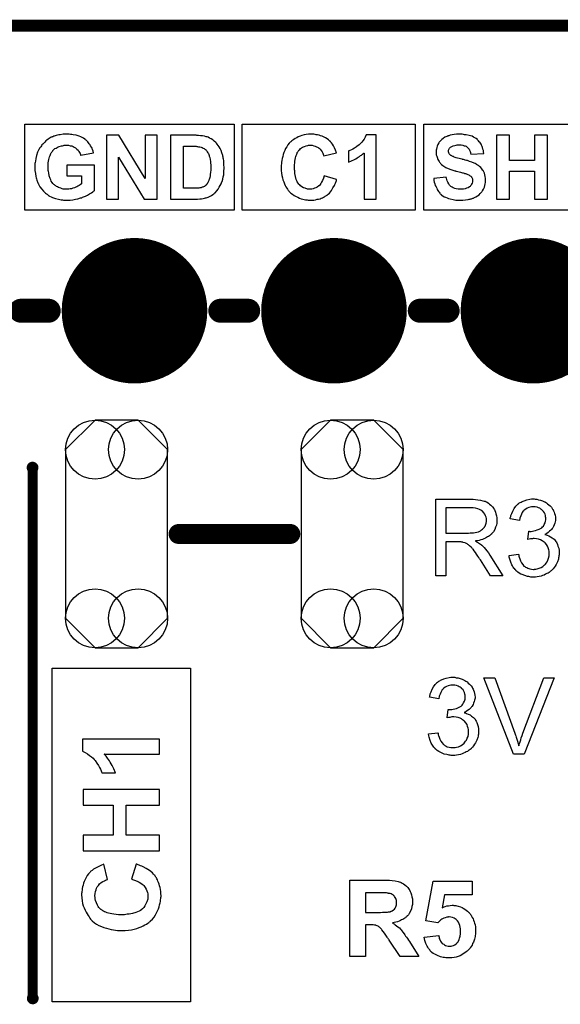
# Model space of a CAD drawing. Extents: x -0.07 to 0.95, y -0.15 to 2.1.
# Tile 29 of 30: x 0.44 to 0.71, y 1.61 to 2.1. Entities that reach past the tile are written whole.
import ezdxf

# ---------------------------------------------------------------- set-up
doc = ezdxf.new("R2010")
doc.units = 0
doc.layers.get('0').update_dxf_attribs({"linetype": 'CONTINUOUS'})
for name, color, linetype in [('gko', 6, 'CONTINUOUS'), ('gto', 2, 'CONTINUOUS'), ('gts', 1, 'CONTINUOUS')]:
    doc.layers.add(name, color=color, linetype=linetype)

# ---------------------------------------------------------------- blocks, each defined once
blk = doc.blocks.new('D40')
at = {"const_width": 0.006}
blk.add_lwpolyline([(-0.003, 0, 1), (0.003, 0, 1)], format="xyb", close=True, dxfattribs=at)
blk = doc.blocks.new('D41')
at = {"const_width": 0.005}
blk.add_lwpolyline([(-0.0025, 0, 1), (0.0025, 0, 1)], format="xyb", close=True, dxfattribs=at)
blk = doc.blocks.new('D123')
at = {"const_width": 0.00295}
blk.add_lwpolyline([(-0.001475, 0, 1), (0.001475, 0, 1)], format="xyb", close=True, dxfattribs=at)
blk = doc.blocks.new('D149')
blk.add_lwpolyline([(-0.0256, 0.0423), (-0.0256, -0.0423), (-0.0108, -0.0571), (0.0108, -0.0571), (0.0256, -0.0423), (0.0256, 0.0423), (0.0108, 0.0571), (-0.0108, 0.0571)], close=True)
for centre in [(-0.0108, 0.0423), (0.0108, 0.0423), (-0.0108, -0.0423), (0.0108, -0.0423)]:
    blk.add_circle(centre, 0.0148)
blk = doc.blocks.new('D83')
at = {"const_width": 0.0365}
blk.add_lwpolyline([(-0.01825, 0, 1), (0.01825, 0, 1)], format="xyb", close=True, dxfattribs=at)

msp = doc.modelspace()

# ---------------------------------------------------------------- linework, layer by layer
at = {"layer": 'gko', "color": 6, "const_width": 0.006}
msp.add_lwpolyline([(-0.05, 2.1), (0.95, 2.1)], dxfattribs=at)
at = {"layer": 'gto', "color": 2}
for points in [[(0.5439, 2.0074), (0.439, 2.0074), (0.439, 2.0506), (0.5439, 2.0506), (0.5439, 2.0074)], [(0.6347, 2.0074), (0.548, 2.0074), (0.548, 2.0506), (0.6347, 2.0506), (0.6347, 2.0074)], [(0.7489, 2.0074), (0.639, 2.0074), (0.639, 2.0506), (0.7489, 2.0506), (0.7489, 2.0074)], [(0.4604, 2.0456), (0.4598, 2.0456), (0.4582, 2.0455), (0.4567, 2.0453), (0.4561, 2.0452), (0.4554, 2.0451), (0.4548, 2.0449), (0.4543, 2.0448), (0.4538, 2.0446), (0.4534, 2.0445), (0.4531, 2.0443), (0.4527, 2.0442), (0.4525, 2.0441), (0.4523, 2.044), (0.4522, 2.044), (0.4522, 2.044), (0.4507, 2.0431), (0.4501, 2.0426), (0.4495, 2.0422), (0.449, 2.0416), (0.4485, 2.0411), (0.448, 2.0406), (0.4476, 2.0402), (0.4473, 2.0397), (0.447, 2.0393), (0.4467, 2.0389), (0.4464, 2.0386), (0.4463, 2.0383), (0.4462, 2.0381), (0.4461, 2.038), (0.4461, 2.0379), (0.4457, 2.0372), (0.4454, 2.0365), (0.4449, 2.0349), (0.4445, 2.0334), (0.4443, 2.0321), (0.4442, 2.0314), (0.4441, 2.0309), (0.444, 2.0304), (0.444, 2.0299), (0.444, 2.0296), (0.444, 2.0293), (0.444, 2.0291), (0.444, 2.0291), (0.4441, 2.0274), (0.4443, 2.0258), (0.4446, 2.0244), (0.4447, 2.0237), (0.4449, 2.0231), (0.4451, 2.0225), (0.4452, 2.022), (0.4454, 2.0216), (0.4456, 2.0212), (0.4457, 2.0209), (0.4458, 2.0207), (0.4458, 2.0206), (0.4458, 2.0205), (0.4466, 2.0191), (0.4475, 2.0179), (0.4484, 2.0169), (0.4494, 2.016), (0.4498, 2.0157), (0.4502, 2.0154), (0.4505, 2.0151), (0.4508, 2.0149), (0.4511, 2.0147), (0.4513, 2.0146), (0.4514, 2.0145), (0.4514, 2.0145), (0.4522, 2.0141), (0.4529, 2.0138), (0.4544, 2.0133), (0.4559, 2.0129), (0.4572, 2.0127), (0.4579, 2.0126), (0.4584, 2.0125), (0.4589, 2.0124), (0.4594, 2.0124), (0.4597, 2.0124), (0.4602, 2.0124), (0.4617, 2.0124), (0.4631, 2.0126), (0.4644, 2.0129), (0.4656, 2.0131), (0.4661, 2.0133), (0.4665, 2.0134), (0.467, 2.0136), (0.4673, 2.0136), (0.4676, 2.0137), (0.4678, 2.0138), (0.4679, 2.0139), (0.468, 2.0139), (0.4694, 2.0144), (0.4705, 2.015), (0.4715, 2.0156), (0.4724, 2.0161), (0.4731, 2.0166), (0.4733, 2.0168), (0.4735, 2.017), (0.4737, 2.0171), (0.4738, 2.0172), (0.4739, 2.0173), (0.4739, 2.0301), (0.46, 2.0301), (0.46, 2.0247), (0.4674, 2.0247), (0.4674, 2.0206), (0.4668, 2.0202), (0.4662, 2.0198), (0.4656, 2.0195), (0.4651, 2.0192), (0.4646, 2.019), (0.4642, 2.0188), (0.464, 2.0187), (0.4639, 2.0187), (0.4639, 2.0187), (0.4631, 2.0184), (0.4624, 2.0182), (0.4617, 2.0181), (0.4611, 2.018), (0.4605, 2.0179), (0.4602, 2.0179), (0.4598, 2.0179), (0.4591, 2.0179), (0.4583, 2.018), (0.4577, 2.0182), (0.457, 2.0184), (0.4559, 2.0188), (0.4554, 2.0191), (0.4549, 2.0193), (0.4545, 2.0196), (0.4542, 2.0198), (0.4539, 2.0201), (0.4536, 2.0203), (0.4534, 2.0205), (0.4533, 2.0206), (0.4532, 2.0207), (0.4531, 2.0208), (0.4527, 2.0213), (0.4523, 2.022), (0.452, 2.0226), (0.4517, 2.0233), (0.4513, 2.0247), (0.451, 2.0261), (0.4509, 2.0268), (0.4508, 2.0274), (0.4507, 2.0279), (0.4507, 2.0284), (0.4507, 2.0288), (0.4507, 2.0291), (0.4507, 2.0293), (0.4507, 2.0294), (0.4507, 2.0303), (0.4507, 2.0312), (0.4509, 2.0321), (0.451, 2.0329), (0.4512, 2.0336), (0.4514, 2.0342), (0.4517, 2.0348), (0.4519, 2.0354), (0.4521, 2.0358), (0.4523, 2.0362), (0.4525, 2.0366), (0.4527, 2.0368), (0.4529, 2.0371), (0.453, 2.0372), (0.4531, 2.0373), (0.4531, 2.0373), (0.4536, 2.0378), (0.4541, 2.0383), (0.4547, 2.0386), (0.4552, 2.0389), (0.4558, 2.0392), (0.4563, 2.0394), (0.4574, 2.0398), (0.4579, 2.0398), (0.4584, 2.0399), (0.4588, 2.04), (0.4592, 2.04), (0.4594, 2.0401), (0.4598, 2.0401), (0.4609, 2.04), (0.4617, 2.0398), (0.4625, 2.0397), (0.4632, 2.0394), (0.4637, 2.0391), (0.4641, 2.0389), (0.4644, 2.0387), (0.4645, 2.0387), (0.4651, 2.0381), (0.4657, 2.0375), (0.4661, 2.0369), (0.4665, 2.0363), (0.4667, 2.0358), (0.4669, 2.0354), (0.467, 2.0351), (0.4671, 2.035), (0.4671, 2.035), (0.4735, 2.0362), (0.4733, 2.037), (0.473, 2.0378), (0.4727, 2.0385), (0.4724, 2.0391), (0.472, 2.0398), (0.4717, 2.0403), (0.4713, 2.0408), (0.4709, 2.0413), (0.4706, 2.0417), (0.4702, 2.0421), (0.47, 2.0424), (0.4697, 2.0426), (0.4695, 2.0428), (0.4693, 2.043), (0.4692, 2.043), (0.4691, 2.0431), (0.4685, 2.0435), (0.4678, 2.0439), (0.4671, 2.0442), (0.4663, 2.0445), (0.4647, 2.045), (0.4633, 2.0452), (0.4626, 2.0454), (0.4619, 2.0454), (0.4613, 2.0455), (0.4608, 2.0455), (0.4604, 2.0456)], [(0.5053, 2.045), (0.4993, 2.045), (0.4993, 2.0234), (0.4861, 2.045), (0.4799, 2.045), (0.4799, 2.013), (0.4859, 2.013), (0.4859, 2.0341), (0.4988, 2.013), (0.5053, 2.013), (0.5053, 2.045)], [(0.5249, 2.045), (0.5121, 2.045), (0.5121, 2.013), (0.5242, 2.013), (0.5255, 2.013), (0.5267, 2.0131), (0.5276, 2.0132), (0.5284, 2.0133), (0.5291, 2.0135), (0.5296, 2.0136), (0.5297, 2.0136), (0.5298, 2.0136), (0.5299, 2.0136), (0.5299, 2.0136), (0.5309, 2.014), (0.5319, 2.0144), (0.5326, 2.0148), (0.5333, 2.0153), (0.5338, 2.0156), (0.5341, 2.0159), (0.5344, 2.0161), (0.5345, 2.0162), (0.5352, 2.0171), (0.5359, 2.018), (0.5365, 2.019), (0.537, 2.0198), (0.5374, 2.0207), (0.5376, 2.021), (0.5376, 2.0213), (0.5377, 2.0215), (0.5378, 2.0217), (0.5379, 2.0218), (0.5379, 2.0219), (0.5382, 2.023), (0.5385, 2.0241), (0.5387, 2.0252), (0.5388, 2.0263), (0.5388, 2.0268), (0.5388, 2.0273), (0.5388, 2.0276), (0.5389, 2.028), (0.5389, 2.0283), (0.5389, 2.0285), (0.5389, 2.0286), (0.5389, 2.0287), (0.5388, 2.0303), (0.5387, 2.0317), (0.5387, 2.0324), (0.5386, 2.033), (0.5385, 2.0336), (0.5384, 2.0341), (0.5382, 2.0346), (0.5382, 2.035), (0.5381, 2.0354), (0.538, 2.0356), (0.5379, 2.0359), (0.5379, 2.0361), (0.5378, 2.0361), (0.5378, 2.0362), (0.5374, 2.0373), (0.5369, 2.0383), (0.5364, 2.0392), (0.5359, 2.0399), (0.5355, 2.0405), (0.5351, 2.041), (0.5349, 2.0413), (0.5348, 2.0414), (0.5348, 2.0414), (0.534, 2.0421), (0.5332, 2.0427), (0.5324, 2.0432), (0.5316, 2.0436), (0.531, 2.044), (0.5304, 2.0442), (0.5303, 2.0442), (0.5301, 2.0443), (0.53, 2.0443), (0.53, 2.0443), (0.5291, 2.0446), (0.5281, 2.0447), (0.5271, 2.0448), (0.5261, 2.0449), (0.5253, 2.0449), (0.5249, 2.045)], [(0.583, 2.0456), (0.5824, 2.0456), (0.5812, 2.0455), (0.58, 2.0454), (0.579, 2.0452), (0.5779, 2.0449), (0.577, 2.0446), (0.5761, 2.0442), (0.5753, 2.0438), (0.5745, 2.0434), (0.5738, 2.0429), (0.5733, 2.0425), (0.5728, 2.0422), (0.5724, 2.0418), (0.572, 2.0416), (0.5718, 2.0413), (0.5717, 2.0412), (0.5716, 2.0411), (0.5709, 2.0403), (0.5703, 2.0393), (0.5697, 2.0384), (0.5693, 2.0373), (0.5689, 2.0363), (0.5685, 2.0353), (0.5683, 2.0343), (0.568, 2.0333), (0.5678, 2.0323), (0.5677, 2.0315), (0.5677, 2.0307), (0.5676, 2.03), (0.5676, 2.0295), (0.5675, 2.0291), (0.5675, 2.0288), (0.5675, 2.0288), (0.5675, 2.0287), (0.5676, 2.0273), (0.5677, 2.026), (0.5679, 2.0248), (0.5682, 2.0237), (0.5684, 2.0226), (0.5688, 2.0216), (0.5692, 2.0207), (0.5696, 2.0199), (0.5699, 2.0192), (0.5703, 2.0185), (0.5707, 2.018), (0.5709, 2.0176), (0.5712, 2.0173), (0.5714, 2.017), (0.5715, 2.0168), (0.5716, 2.0168), (0.5724, 2.016), (0.5732, 2.0154), (0.5741, 2.0148), (0.575, 2.0143), (0.5758, 2.0139), (0.5767, 2.0135), (0.5775, 2.0132), (0.5783, 2.013), (0.5791, 2.0128), (0.5798, 2.0127), (0.5805, 2.0126), (0.581, 2.0125), (0.5814, 2.0125), (0.5817, 2.0124), (0.582, 2.0124), (0.583, 2.0125), (0.5839, 2.0125), (0.5847, 2.0127), (0.5855, 2.0129), (0.5863, 2.013), (0.587, 2.0132), (0.5876, 2.0135), (0.5882, 2.0137), (0.5887, 2.014), (0.5892, 2.0142), (0.5896, 2.0144), (0.5899, 2.0146), (0.5902, 2.0148), (0.5904, 2.0149), (0.5905, 2.0149), (0.5905, 2.015), (0.5911, 2.0155), (0.5917, 2.016), (0.5927, 2.0173), (0.5935, 2.0186), (0.5942, 2.0198), (0.5945, 2.0204), (0.5947, 2.021), (0.5949, 2.0215), (0.5951, 2.0219), (0.5952, 2.0223), (0.5953, 2.0226), (0.5953, 2.0227), (0.5953, 2.0228), (0.589, 2.0247), (0.5887, 2.0235), (0.5883, 2.0224), (0.5878, 2.0215), (0.5874, 2.0208), (0.587, 2.0203), (0.5867, 2.0199), (0.5865, 2.0197), (0.5864, 2.0196), (0.5856, 2.019), (0.5849, 2.0186), (0.5842, 2.0184), (0.5835, 2.0181), (0.5829, 2.018), (0.5824, 2.018), (0.5822, 2.0179), (0.582, 2.0179), (0.5813, 2.018), (0.5807, 2.018), (0.5796, 2.0184), (0.5787, 2.0187), (0.5779, 2.0192), (0.5772, 2.0197), (0.5768, 2.0201), (0.5766, 2.0203), (0.5764, 2.0204), (0.5764, 2.0204), (0.5763, 2.0205), (0.576, 2.021), (0.5756, 2.0216), (0.5753, 2.0222), (0.5751, 2.0229), (0.5747, 2.0244), (0.5744, 2.0258), (0.5744, 2.0265), (0.5743, 2.0271), (0.5742, 2.0277), (0.5742, 2.0282), (0.5742, 2.0286), (0.5742, 2.0289), (0.5742, 2.0291), (0.5742, 2.0292), (0.5742, 2.0302), (0.5743, 2.0312), (0.5744, 2.0321), (0.5745, 2.0329), (0.5747, 2.0337), (0.5749, 2.0343), (0.575, 2.0349), (0.5753, 2.0355), (0.5755, 2.036), (0.5756, 2.0364), (0.5758, 2.0367), (0.576, 2.037), (0.5762, 2.0372), (0.5763, 2.0373), (0.5763, 2.0374), (0.5763, 2.0375), (0.5768, 2.0379), (0.5772, 2.0384), (0.5777, 2.0387), (0.5782, 2.039), (0.5792, 2.0394), (0.5801, 2.0398), (0.5809, 2.0399), (0.5812, 2.04), (0.5815, 2.04), (0.5818, 2.0401), (0.5821, 2.0401), (0.583, 2.04), (0.5839, 2.0398), (0.5846, 2.0396), (0.5853, 2.0393), (0.5858, 2.0391), (0.5861, 2.0388), (0.5864, 2.0386), (0.5865, 2.0386), (0.5871, 2.038), (0.5876, 2.0374), (0.588, 2.0367), (0.5884, 2.0361), (0.5886, 2.0355), (0.5887, 2.0351), (0.5888, 2.0349), (0.5888, 2.0348), (0.5889, 2.0348), (0.5889, 2.0347), (0.5952, 2.0362), (0.5948, 2.0376), (0.5943, 2.0387), (0.5937, 2.0398), (0.5932, 2.0406), (0.5927, 2.0412), (0.5925, 2.0415), (0.5923, 2.0417), (0.5922, 2.0419), (0.5921, 2.042), (0.592, 2.0421), (0.592, 2.0421), (0.5913, 2.0427), (0.5905, 2.0433), (0.5897, 2.0437), (0.589, 2.0441), (0.5881, 2.0445), (0.5873, 2.0447), (0.5866, 2.045), (0.5858, 2.0452), (0.5851, 2.0453), (0.5845, 2.0454), (0.5839, 2.0455), (0.5834, 2.0455), (0.583, 2.0456)], [(0.6152, 2.0452), (0.6102, 2.0452), (0.6097, 2.0441), (0.6091, 2.0431), (0.6085, 2.0422), (0.6079, 2.0415), (0.6073, 2.0409), (0.6068, 2.0404), (0.6066, 2.0402), (0.6065, 2.0401), (0.6064, 2.04), (0.6063, 2.04), (0.6053, 2.0392), (0.6043, 2.0386), (0.6035, 2.0381), (0.6027, 2.0377), (0.602, 2.0374), (0.6016, 2.0372), (0.6014, 2.0372), (0.6012, 2.0371), (0.6012, 2.0371), (0.6012, 2.0371), (0.6012, 2.0315), (0.6028, 2.0322), (0.6043, 2.0329), (0.605, 2.0332), (0.6056, 2.0337), (0.6062, 2.034), (0.6068, 2.0344), (0.6073, 2.0348), (0.6078, 2.0351), (0.6081, 2.0354), (0.6085, 2.0356), (0.6087, 2.0359), (0.6089, 2.036), (0.609, 2.0361), (0.6091, 2.0361), (0.6091, 2.013), (0.6152, 2.013), (0.6152, 2.0452)], [(0.6574, 2.0456), (0.6568, 2.0456), (0.6555, 2.0455), (0.6543, 2.0454), (0.6532, 2.0452), (0.6523, 2.045), (0.6519, 2.0449), (0.6515, 2.0448), (0.6513, 2.0447), (0.651, 2.0446), (0.6508, 2.0445), (0.6507, 2.0445), (0.6506, 2.0444), (0.6505, 2.0444), (0.6496, 2.044), (0.6488, 2.0434), (0.6481, 2.0429), (0.6476, 2.0424), (0.6471, 2.0419), (0.6468, 2.0416), (0.6466, 2.0413), (0.6465, 2.0412), (0.6465, 2.0412), (0.6461, 2.0404), (0.6458, 2.0396), (0.6455, 2.0388), (0.6454, 2.0381), (0.6453, 2.0375), (0.6452, 2.037), (0.6452, 2.0368), (0.6452, 2.0367), (0.6452, 2.0367), (0.6452, 2.0366), (0.6452, 2.0359), (0.6453, 2.0352), (0.6455, 2.0346), (0.6457, 2.034), (0.6461, 2.0329), (0.6467, 2.0319), (0.6469, 2.0315), (0.6472, 2.0312), (0.6474, 2.0309), (0.6477, 2.0306), (0.6478, 2.0304), (0.648, 2.0303), (0.6481, 2.0302), (0.6481, 2.0301), (0.6485, 2.0298), (0.649, 2.0295), (0.6495, 2.0292), (0.6501, 2.0289), (0.6513, 2.0283), (0.6525, 2.0279), (0.6531, 2.0277), (0.6536, 2.0275), (0.6541, 2.0274), (0.6545, 2.0272), (0.6549, 2.0271), (0.6551, 2.027), (0.6553, 2.027), (0.6554, 2.027), (0.6561, 2.0268), (0.6568, 2.0266), (0.6574, 2.0265), (0.6579, 2.0264), (0.6584, 2.0262), (0.6588, 2.0261), (0.6592, 2.026), (0.6595, 2.0259), (0.6598, 2.0258), (0.66, 2.0258), (0.6603, 2.0257), (0.6605, 2.0256), (0.6605, 2.0256), (0.6611, 2.0253), (0.6616, 2.0251), (0.662, 2.0249), (0.6623, 2.0246), (0.6626, 2.0245), (0.6627, 2.0243), (0.6628, 2.0242), (0.6629, 2.0242), (0.6631, 2.0239), (0.6633, 2.0235), (0.6634, 2.0232), (0.6635, 2.0229), (0.6635, 2.0227), (0.6635, 2.0224), (0.6635, 2.0223), (0.6635, 2.0222), (0.6635, 2.0216), (0.6633, 2.021), (0.663, 2.0205), (0.6628, 2.02), (0.6624, 2.0197), (0.6622, 2.0194), (0.662, 2.0192), (0.6619, 2.0191), (0.6613, 2.0187), (0.6605, 2.0184), (0.6598, 2.0182), (0.659, 2.018), (0.6583, 2.0179), (0.6578, 2.0179), (0.6573, 2.0179), (0.6562, 2.0179), (0.6553, 2.0181), (0.6545, 2.0183), (0.6538, 2.0186), (0.6532, 2.0189), (0.6529, 2.0191), (0.6526, 2.0193), (0.6525, 2.0193), (0.6519, 2.02), (0.6515, 2.0207), (0.6511, 2.0215), (0.6508, 2.0222), (0.6506, 2.0229), (0.6504, 2.0235), (0.6503, 2.0237), (0.6503, 2.0239), (0.6503, 2.0239), (0.6503, 2.024), (0.644, 2.0234), (0.6441, 2.0224), (0.6443, 2.0215), (0.6446, 2.0206), (0.6448, 2.0198), (0.6452, 2.0191), (0.6455, 2.0184), (0.6458, 2.0178), (0.6461, 2.0173), (0.6464, 2.0168), (0.6468, 2.0164), (0.647, 2.016), (0.6473, 2.0157), (0.6475, 2.0154), (0.6477, 2.0153), (0.6478, 2.0152), (0.6478, 2.0152), (0.6485, 2.0147), (0.6492, 2.0142), (0.6499, 2.0139), (0.6507, 2.0136), (0.6514, 2.0133), (0.6522, 2.0131), (0.6537, 2.0128), (0.6544, 2.0126), (0.6551, 2.0125), (0.6556, 2.0125), (0.6562, 2.0124), (0.6566, 2.0124), (0.6572, 2.0124), (0.6586, 2.0124), (0.66, 2.0126), (0.6612, 2.0128), (0.6617, 2.0129), (0.6622, 2.013), (0.6626, 2.0131), (0.663, 2.0132), (0.6633, 2.0133), (0.6636, 2.0134), (0.6638, 2.0135), (0.664, 2.0135), (0.6641, 2.0136), (0.6641, 2.0136), (0.6651, 2.0141), (0.6659, 2.0146), (0.6667, 2.0152), (0.6673, 2.0158), (0.6678, 2.0163), (0.6682, 2.0167), (0.6683, 2.017), (0.6684, 2.0171), (0.6684, 2.0171), (0.6689, 2.018), (0.6694, 2.0189), (0.6696, 2.0198), (0.6698, 2.0206), (0.6699, 2.0213), (0.67, 2.0216), (0.67, 2.0218), (0.67, 2.022), (0.67, 2.0221), (0.67, 2.0222), (0.67, 2.0223), (0.67, 2.0234), (0.6698, 2.0244), (0.6696, 2.0252), (0.6694, 2.026), (0.6691, 2.0266), (0.6689, 2.027), (0.6688, 2.0273), (0.6687, 2.0274), (0.6682, 2.0281), (0.6676, 2.0288), (0.667, 2.0293), (0.6665, 2.0298), (0.6659, 2.0301), (0.6655, 2.0304), (0.6653, 2.0306), (0.6652, 2.0306), (0.6652, 2.0306), (0.6647, 2.0309), (0.6642, 2.0311), (0.6631, 2.0315), (0.662, 2.0319), (0.6609, 2.0323), (0.6604, 2.0324), (0.6598, 2.0325), (0.6594, 2.0327), (0.659, 2.0328), (0.6587, 2.0329), (0.6585, 2.0329), (0.6583, 2.033), (0.6582, 2.033), (0.6574, 2.0332), (0.6567, 2.0334), (0.656, 2.0336), (0.6553, 2.0337), (0.6548, 2.0339), (0.6543, 2.0341), (0.6539, 2.0343), (0.6535, 2.0344), (0.6532, 2.0346), (0.653, 2.0347), (0.6527, 2.0348), (0.6526, 2.0349), (0.6524, 2.035), (0.6523, 2.0351), (0.652, 2.0354), (0.6518, 2.0357), (0.6516, 2.0361), (0.6515, 2.0364), (0.6514, 2.0366), (0.6514, 2.0368), (0.6514, 2.037), (0.6514, 2.037), (0.6514, 2.0375), (0.6515, 2.0379), (0.6517, 2.0382), (0.6519, 2.0385), (0.6521, 2.0387), (0.6523, 2.0389), (0.6524, 2.039), (0.6524, 2.039), (0.6531, 2.0394), (0.6537, 2.0397), (0.6545, 2.0399), (0.6552, 2.0401), (0.6558, 2.0402), (0.6563, 2.0402), (0.6568, 2.0402), (0.6577, 2.0402), (0.6586, 2.04), (0.6592, 2.0398), (0.6598, 2.0397), (0.6603, 2.0395), (0.6606, 2.0393), (0.6608, 2.0391), (0.6608, 2.0391), (0.6613, 2.0386), (0.6617, 2.0381), (0.662, 2.0375), (0.6622, 2.0369), (0.6624, 2.0364), (0.6625, 2.036), (0.6626, 2.0357), (0.6626, 2.0356), (0.6626, 2.0356), (0.6691, 2.0358), (0.669, 2.0367), (0.6689, 2.0374), (0.6687, 2.0381), (0.6685, 2.0388), (0.6683, 2.0394), (0.668, 2.04), (0.6677, 2.0405), (0.6674, 2.041), (0.6671, 2.0415), (0.6668, 2.0418), (0.6665, 2.0422), (0.6663, 2.0424), (0.6661, 2.0426), (0.666, 2.0428), (0.6659, 2.0428), (0.6659, 2.0429), (0.6653, 2.0434), (0.6646, 2.0438), (0.6639, 2.0441), (0.6632, 2.0445), (0.6624, 2.0447), (0.6617, 2.0449), (0.6602, 2.0452), (0.6595, 2.0453), (0.6589, 2.0454), (0.6583, 2.0455), (0.6578, 2.0455), (0.6574, 2.0456)], [(0.7011, 2.045), (0.6946, 2.045), (0.6946, 2.0324), (0.682, 2.0324), (0.682, 2.045), (0.6755, 2.045), (0.6755, 2.013), (0.682, 2.013), (0.682, 2.027), (0.6946, 2.027), (0.6946, 2.013), (0.7011, 2.013), (0.7011, 2.045)], [(0.5234, 2.0395), (0.524, 2.0395), (0.5244, 2.0395), (0.5249, 2.0395), (0.5253, 2.0394), (0.5256, 2.0394), (0.5261, 2.0393), (0.5265, 2.0393), (0.5267, 2.0392), (0.5267, 2.0392), (0.5274, 2.0391), (0.5279, 2.0388), (0.5285, 2.0386), (0.5289, 2.0383), (0.5292, 2.0381), (0.5295, 2.0379), (0.5297, 2.0378), (0.5297, 2.0377), (0.5301, 2.0373), (0.5305, 2.0367), (0.5308, 2.0362), (0.5311, 2.0358), (0.5313, 2.0353), (0.5314, 2.0349), (0.5315, 2.0347), (0.5315, 2.0347), (0.5315, 2.0346), (0.5318, 2.0338), (0.532, 2.0329), (0.5321, 2.0319), (0.5321, 2.031), (0.5322, 2.0302), (0.5322, 2.0299), (0.5322, 2.0295), (0.5322, 2.0293), (0.5322, 2.0291), (0.5322, 2.029), (0.5322, 2.0289), (0.5322, 2.0276), (0.5321, 2.0264), (0.532, 2.0255), (0.5319, 2.0246), (0.5318, 2.0239), (0.5317, 2.0237), (0.5316, 2.0235), (0.5316, 2.0233), (0.5316, 2.0232), (0.5315, 2.0231), (0.5315, 2.0231), (0.5313, 2.0223), (0.531, 2.0217), (0.5307, 2.0212), (0.5305, 2.0208), (0.5303, 2.0204), (0.5301, 2.0202), (0.5299, 2.0201), (0.5299, 2.02), (0.5295, 2.0197), (0.5291, 2.0194), (0.5286, 2.0192), (0.5282, 2.019), (0.5279, 2.0189), (0.5276, 2.0188), (0.5274, 2.0187), (0.5273, 2.0187), (0.5268, 2.0186), (0.5262, 2.0185), (0.5255, 2.0185), (0.5249, 2.0185), (0.5243, 2.0184), (0.5186, 2.0184), (0.5186, 2.0396), (0.5228, 2.0396), (0.5234, 2.0395)], [(0.6633, 1.8624), (0.6638, 1.8624), (0.6649, 1.8623), (0.6661, 1.8621), (0.6675, 1.862), (0.6687, 1.8617), (0.6693, 1.8615), (0.6698, 1.8614), (0.6699, 1.8614), (0.6699, 1.8613), (0.6703, 1.8611), (0.6708, 1.8609), (0.6714, 1.8605), (0.672, 1.86), (0.6727, 1.8594), (0.6734, 1.8586), (0.6741, 1.8577), (0.6741, 1.8576), (0.6741, 1.8576), (0.6744, 1.8572), (0.6746, 1.8567), (0.6749, 1.856), (0.6752, 1.8551), (0.6755, 1.8541), (0.6756, 1.8531), (0.6757, 1.8519), (0.6757, 1.8519), (0.6757, 1.8518), (0.6757, 1.8515), (0.6756, 1.8513), (0.6756, 1.8509), (0.6756, 1.8505), (0.6754, 1.8495), (0.675, 1.8484), (0.6746, 1.8473), (0.6739, 1.8461), (0.6735, 1.8455), (0.673, 1.845), (0.673, 1.8449), (0.6729, 1.8449), (0.6727, 1.8447), (0.6725, 1.8445), (0.6722, 1.8443), (0.6719, 1.8441), (0.6715, 1.8438), (0.671, 1.8435), (0.6705, 1.8432), (0.6699, 1.8429), (0.6692, 1.8426), (0.6685, 1.8423), (0.6676, 1.8421), (0.6668, 1.8418), (0.6659, 1.8416), (0.6649, 1.8415), (0.665, 1.8414), (0.6652, 1.8413), (0.6655, 1.8411), (0.666, 1.8409), (0.667, 1.8403), (0.6675, 1.8399), (0.6679, 1.8395), (0.668, 1.8394), (0.6683, 1.8392), (0.6688, 1.8387), (0.6693, 1.8382), (0.6699, 1.8374), (0.6706, 1.8365), (0.6714, 1.8355), (0.6721, 1.8344), (0.6787, 1.824), (0.6724, 1.824), (0.6674, 1.832), (0.6674, 1.832), (0.6673, 1.8322), (0.6671, 1.8323), (0.667, 1.8325), (0.6666, 1.8332), (0.6661, 1.8339), (0.6655, 1.8348), (0.6649, 1.8357), (0.6643, 1.8365), (0.6637, 1.8373), (0.6636, 1.8373), (0.6635, 1.8375), (0.6632, 1.8379), (0.6628, 1.8383), (0.662, 1.8391), (0.6615, 1.8395), (0.6611, 1.8398), (0.661, 1.8399), (0.6609, 1.8399), (0.6607, 1.84), (0.6604, 1.8402), (0.66, 1.8404), (0.6597, 1.8405), (0.6588, 1.8408), (0.6587, 1.8408), (0.6586, 1.8409), (0.6584, 1.8409), (0.6581, 1.8409), (0.6577, 1.841), (0.6573, 1.841), (0.6567, 1.841), (0.6501, 1.841), (0.6501, 1.824), (0.645, 1.824), (0.645, 1.8624), (0.6628, 1.8624), (0.6633, 1.8624)], [(0.6949, 1.8625), (0.6957, 1.8624), (0.6966, 1.8622), (0.6976, 1.862), (0.6986, 1.8616), (0.6996, 1.8612), (0.6996, 1.8612), (0.6997, 1.8611), (0.7, 1.861), (0.7005, 1.8606), (0.7011, 1.8602), (0.7017, 1.8597), (0.7024, 1.8591), (0.7031, 1.8584), (0.7036, 1.8575), (0.7037, 1.8574), (0.7038, 1.8571), (0.7041, 1.8566), (0.7043, 1.856), (0.7046, 1.8553), (0.7048, 1.8545), (0.705, 1.8535), (0.7051, 1.8526), (0.7051, 1.8525), (0.7051, 1.8521), (0.705, 1.8517), (0.7049, 1.8511), (0.7047, 1.8504), (0.7044, 1.8496), (0.7041, 1.8488), (0.7037, 1.848), (0.7036, 1.8479), (0.7034, 1.8477), (0.7031, 1.8473), (0.7027, 1.8469), (0.7021, 1.8464), (0.7014, 1.8458), (0.7007, 1.8453), (0.6997, 1.8448), (0.6998, 1.8448), (0.6999, 1.8448), (0.7001, 1.8447), (0.7003, 1.8446), (0.7009, 1.8444), (0.7017, 1.8441), (0.7026, 1.8436), (0.7034, 1.8431), (0.7043, 1.8424), (0.7051, 1.8415), (0.7051, 1.8414), (0.7053, 1.8411), (0.7057, 1.8405), (0.706, 1.8398), (0.7063, 1.8389), (0.7067, 1.8379), (0.7069, 1.8367), (0.7069, 1.8353), (0.7069, 1.8353), (0.7069, 1.8351), (0.7069, 1.8348), (0.7069, 1.8345), (0.7068, 1.834), (0.7067, 1.8335), (0.7066, 1.833), (0.7065, 1.8324), (0.706, 1.831), (0.7057, 1.8303), (0.7054, 1.8297), (0.7049, 1.8289), (0.7044, 1.8282), (0.7039, 1.8275), (0.7032, 1.8268), (0.7032, 1.8268), (0.7031, 1.8267), (0.7028, 1.8265), (0.7026, 1.8263), (0.7022, 1.826), (0.7018, 1.8257), (0.7013, 1.8254), (0.7007, 1.8251), (0.7001, 1.8248), (0.6993, 1.8244), (0.6986, 1.8242), (0.6978, 1.8239), (0.6969, 1.8237), (0.6959, 1.8235), (0.695, 1.8234), (0.694, 1.8233), (0.6935, 1.8233), (0.6931, 1.8234), (0.6927, 1.8234), (0.6922, 1.8235), (0.6916, 1.8236), (0.691, 1.8237), (0.6897, 1.8241), (0.6883, 1.8246), (0.6876, 1.8249), (0.6869, 1.8253), (0.6862, 1.8258), (0.6856, 1.8263), (0.6855, 1.8264), (0.6854, 1.8265), (0.6852, 1.8267), (0.6851, 1.8269), (0.6848, 1.8272), (0.6845, 1.8276), (0.6842, 1.8279), (0.6838, 1.8284), (0.6835, 1.829), (0.6832, 1.8296), (0.6826, 1.8309), (0.6821, 1.8324), (0.6819, 1.8333), (0.6818, 1.8342), (0.6865, 1.8348), (0.6865, 1.8347), (0.6866, 1.8346), (0.6866, 1.8344), (0.6867, 1.8341), (0.6867, 1.8338), (0.6868, 1.8334), (0.6871, 1.8325), (0.6875, 1.8315), (0.688, 1.8306), (0.6886, 1.8297), (0.6892, 1.8289), (0.6893, 1.8289), (0.6896, 1.8287), (0.69, 1.8284), (0.6906, 1.8281), (0.6912, 1.8278), (0.6921, 1.8275), (0.693, 1.8273), (0.694, 1.8272), (0.6943, 1.8272), (0.6946, 1.8273), (0.6952, 1.8273), (0.6959, 1.8275), (0.6968, 1.8278), (0.6978, 1.8282), (0.6987, 1.8287), (0.6996, 1.8295), (0.6997, 1.8296), (0.7, 1.8299), (0.7003, 1.8304), (0.7008, 1.8311), (0.7012, 1.8319), (0.7016, 1.8329), (0.7018, 1.834), (0.7019, 1.8352), (0.7019, 1.8353), (0.7019, 1.8354), (0.7019, 1.8355), (0.7019, 1.8358), (0.7018, 1.8364), (0.7017, 1.8371), (0.7014, 1.838), (0.7011, 1.8389), (0.7005, 1.8398), (0.6998, 1.8406), (0.6997, 1.8407), (0.6994, 1.8409), (0.6989, 1.8413), (0.6983, 1.8416), (0.6976, 1.842), (0.6966, 1.8424), (0.6956, 1.8426), (0.6944, 1.8427), (0.6939, 1.8427), (0.6935, 1.8426), (0.693, 1.8426), (0.6925, 1.8425), (0.6918, 1.8424), (0.6911, 1.8422), (0.6916, 1.8464), (0.6919, 1.8464), (0.6921, 1.8463), (0.6928, 1.8463), (0.6935, 1.8464), (0.6942, 1.8465), (0.695, 1.8467), (0.6959, 1.847), (0.6968, 1.8474), (0.6978, 1.8479), (0.6978, 1.8479), (0.6979, 1.8479), (0.6982, 1.8481), (0.6986, 1.8485), (0.699, 1.849), (0.6994, 1.8498), (0.6998, 1.8506), (0.7001, 1.8515), (0.7002, 1.8521), (0.7002, 1.8527), (0.7002, 1.8527), (0.7002, 1.8528), (0.7002, 1.8531), (0.7001, 1.8536), (0.7, 1.8542), (0.6998, 1.8549), (0.6995, 1.8556), (0.6991, 1.8563), (0.6984, 1.857), (0.6984, 1.857), (0.6981, 1.8572), (0.6977, 1.8575), (0.6972, 1.8579), (0.6966, 1.8581), (0.6958, 1.8584), (0.6949, 1.8586), (0.6939, 1.8587), (0.6935, 1.8587), (0.693, 1.8586), (0.6923, 1.8585), (0.6916, 1.8582), (0.6908, 1.858), (0.6901, 1.8575), (0.6893, 1.857), (0.6893, 1.8569), (0.6891, 1.8566), (0.6887, 1.8562), (0.6883, 1.8557), (0.688, 1.855), (0.6876, 1.8541), (0.6872, 1.853), (0.687, 1.8518), (0.6823, 1.8526), (0.6823, 1.8527), (0.6824, 1.8529), (0.6824, 1.8531), (0.6825, 1.8534), (0.6826, 1.8538), (0.6827, 1.8542), (0.6831, 1.8553), (0.6836, 1.8565), (0.6843, 1.8577), (0.6851, 1.8589), (0.6862, 1.86), (0.6862, 1.86), (0.6863, 1.8601), (0.6865, 1.8602), (0.6867, 1.8604), (0.687, 1.8606), (0.6874, 1.8608), (0.6878, 1.861), (0.6883, 1.8613), (0.6894, 1.8617), (0.6907, 1.8622), (0.6922, 1.8625), (0.693, 1.8626), (0.6943, 1.8626), (0.6949, 1.8625)], [(0.6622, 1.8581), (0.6501, 1.8581), (0.6501, 1.8454), (0.6615, 1.8454), (0.6622, 1.8455), (0.663, 1.8455), (0.6639, 1.8456), (0.6648, 1.8457), (0.6656, 1.8459), (0.6664, 1.8461), (0.6665, 1.8461), (0.6668, 1.8463), (0.6671, 1.8464), (0.6675, 1.8466), (0.668, 1.847), (0.6685, 1.8474), (0.669, 1.8479), (0.6694, 1.8484), (0.6695, 1.8485), (0.6696, 1.8487), (0.6698, 1.849), (0.67, 1.8495), (0.6701, 1.85), (0.6703, 1.8505), (0.6704, 1.8512), (0.6705, 1.8519), (0.6705, 1.8519), (0.6705, 1.852), (0.6704, 1.8523), (0.6704, 1.8528), (0.6703, 1.8535), (0.67, 1.8541), (0.6696, 1.8549), (0.6691, 1.8556), (0.6685, 1.8564), (0.6684, 1.8564), (0.6681, 1.8566), (0.6676, 1.8569), (0.6669, 1.8572), (0.6661, 1.8576), (0.665, 1.8579), (0.6637, 1.8581), (0.6622, 1.8581)], [(0.522, 1.6103), (0.4528, 1.6103), (0.4528, 1.7776), (0.522, 1.7776), (0.522, 1.6103)], [(0.6545, 1.7731), (0.6553, 1.7729), (0.6562, 1.7728), (0.6572, 1.7725), (0.6582, 1.7722), (0.6592, 1.7717), (0.6592, 1.7717), (0.6593, 1.7717), (0.6596, 1.7715), (0.6601, 1.7712), (0.6607, 1.7708), (0.6613, 1.7702), (0.662, 1.7696), (0.6627, 1.7689), (0.6632, 1.7681), (0.6633, 1.768), (0.6634, 1.7677), (0.6637, 1.7672), (0.6639, 1.7666), (0.6642, 1.7658), (0.6644, 1.765), (0.6646, 1.7641), (0.6647, 1.7631), (0.6647, 1.763), (0.6647, 1.7627), (0.6646, 1.7622), (0.6645, 1.7616), (0.6643, 1.7609), (0.664, 1.7601), (0.6637, 1.7594), (0.6633, 1.7586), (0.6632, 1.7585), (0.663, 1.7582), (0.6627, 1.7579), (0.6623, 1.7574), (0.6617, 1.7569), (0.661, 1.7564), (0.6603, 1.7559), (0.6593, 1.7554), (0.6594, 1.7554), (0.6595, 1.7553), (0.6597, 1.7552), (0.6599, 1.7552), (0.6605, 1.755), (0.6613, 1.7546), (0.6622, 1.7542), (0.663, 1.7536), (0.6639, 1.7529), (0.6647, 1.7521), (0.6647, 1.752), (0.6649, 1.7516), (0.6653, 1.7511), (0.6656, 1.7504), (0.6659, 1.7495), (0.6663, 1.7484), (0.6665, 1.7472), (0.6665, 1.7459), (0.6665, 1.7458), (0.6665, 1.7456), (0.6665, 1.7454), (0.6665, 1.745), (0.6664, 1.7446), (0.6663, 1.7441), (0.6662, 1.7435), (0.6661, 1.7429), (0.6656, 1.7416), (0.6653, 1.7409), (0.665, 1.7402), (0.6645, 1.7395), (0.664, 1.7388), (0.6635, 1.738), (0.6628, 1.7374), (0.6628, 1.7373), (0.6627, 1.7372), (0.6624, 1.737), (0.6622, 1.7368), (0.6618, 1.7365), (0.6614, 1.7363), (0.6609, 1.7359), (0.6603, 1.7357), (0.6597, 1.7353), (0.6589, 1.735), (0.6582, 1.7347), (0.6574, 1.7344), (0.6565, 1.7342), (0.6555, 1.734), (0.6546, 1.7339), (0.6536, 1.7339), (0.6531, 1.7339), (0.6527, 1.7339), (0.6523, 1.734), (0.6518, 1.734), (0.6512, 1.7342), (0.6506, 1.7343), (0.6493, 1.7346), (0.6479, 1.7352), (0.6472, 1.7355), (0.6465, 1.7359), (0.6458, 1.7364), (0.6452, 1.7369), (0.6451, 1.7369), (0.645, 1.737), (0.6448, 1.7372), (0.6447, 1.7374), (0.6444, 1.7377), (0.6441, 1.7381), (0.6438, 1.7385), (0.6434, 1.739), (0.6431, 1.7395), (0.6428, 1.7401), (0.6422, 1.7414), (0.6417, 1.743), (0.6415, 1.7438), (0.6414, 1.7447), (0.6461, 1.7453), (0.6461, 1.7453), (0.6462, 1.7451), (0.6462, 1.7449), (0.6463, 1.7446), (0.6463, 1.7443), (0.6464, 1.7439), (0.6467, 1.7431), (0.6471, 1.7421), (0.6476, 1.7411), (0.6482, 1.7403), (0.6488, 1.7395), (0.6489, 1.7394), (0.6492, 1.7392), (0.6496, 1.7389), (0.6502, 1.7386), (0.6508, 1.7383), (0.6517, 1.738), (0.6526, 1.7378), (0.6536, 1.7378), (0.6539, 1.7378), (0.6542, 1.7378), (0.6548, 1.7379), (0.6555, 1.738), (0.6564, 1.7383), (0.6574, 1.7387), (0.6583, 1.7393), (0.6592, 1.74), (0.6593, 1.7401), (0.6596, 1.7405), (0.6599, 1.741), (0.6604, 1.7416), (0.6608, 1.7425), (0.6612, 1.7434), (0.6614, 1.7445), (0.6615, 1.7458), (0.6615, 1.7458), (0.6615, 1.7459), (0.6615, 1.7461), (0.6615, 1.7463), (0.6614, 1.7469), (0.6613, 1.7476), (0.661, 1.7485), (0.6607, 1.7494), (0.6601, 1.7503), (0.6594, 1.7511), (0.6593, 1.7512), (0.659, 1.7515), (0.6585, 1.7518), (0.6579, 1.7522), (0.6572, 1.7526), (0.6562, 1.7529), (0.6552, 1.7531), (0.654, 1.7532), (0.6535, 1.7532), (0.6531, 1.7532), (0.6526, 1.7531), (0.6521, 1.753), (0.6514, 1.7529), (0.6507, 1.7527), (0.6512, 1.7569), (0.6515, 1.7569), (0.6517, 1.7569), (0.6524, 1.7569), (0.6531, 1.757), (0.6538, 1.7571), (0.6546, 1.7572), (0.6555, 1.7575), (0.6564, 1.7579), (0.6574, 1.7584), (0.6574, 1.7584), (0.6575, 1.7585), (0.6578, 1.7587), (0.6582, 1.7591), (0.6586, 1.7596), (0.659, 1.7603), (0.6594, 1.7611), (0.6597, 1.7621), (0.6598, 1.7626), (0.6598, 1.7632), (0.6598, 1.7633), (0.6598, 1.7633), (0.6598, 1.7637), (0.6597, 1.7641), (0.6596, 1.7647), (0.6594, 1.7654), (0.6591, 1.7661), (0.6587, 1.7668), (0.658, 1.7675), (0.658, 1.7676), (0.6577, 1.7678), (0.6573, 1.7681), (0.6568, 1.7684), (0.6562, 1.7687), (0.6554, 1.769), (0.6545, 1.7692), (0.6535, 1.7692), (0.6531, 1.7692), (0.6526, 1.7691), (0.6519, 1.769), (0.6512, 1.7688), (0.6504, 1.7685), (0.6497, 1.7681), (0.6489, 1.7675), (0.6489, 1.7675), (0.6487, 1.7672), (0.6483, 1.7668), (0.6479, 1.7662), (0.6476, 1.7655), (0.6472, 1.7646), (0.6468, 1.7636), (0.6466, 1.7623), (0.6419, 1.7632), (0.6419, 1.7632), (0.642, 1.7634), (0.642, 1.7636), (0.6421, 1.764), (0.6422, 1.7643), (0.6423, 1.7648), (0.6427, 1.7658), (0.6432, 1.7671), (0.6439, 1.7683), (0.6447, 1.7695), (0.6458, 1.7705), (0.6458, 1.7706), (0.6459, 1.7706), (0.6461, 1.7707), (0.6463, 1.7709), (0.6466, 1.7711), (0.647, 1.7713), (0.6474, 1.7716), (0.6479, 1.7718), (0.649, 1.7723), (0.6503, 1.7727), (0.6518, 1.773), (0.6526, 1.7731), (0.6539, 1.7731), (0.6545, 1.7731)], [(0.6893, 1.7345), (0.684, 1.7345), (0.6691, 1.7729), (0.6747, 1.7729), (0.6847, 1.745), (0.6847, 1.745), (0.6847, 1.7449), (0.6848, 1.7447), (0.6849, 1.7445), (0.685, 1.7441), (0.6851, 1.7438), (0.6854, 1.743), (0.6857, 1.742), (0.686, 1.741), (0.6867, 1.7388), (0.6867, 1.7388), (0.6867, 1.7389), (0.6868, 1.7391), (0.6869, 1.7393), (0.687, 1.7399), (0.6873, 1.7408), (0.6876, 1.7417), (0.6879, 1.7428), (0.6883, 1.7439), (0.6887, 1.745), (0.6992, 1.7729), (0.7043, 1.7729), (0.6893, 1.7345)], [(0.5066, 1.742), (0.468, 1.742), (0.468, 1.736), (0.4693, 1.7354), (0.4704, 1.7347), (0.4715, 1.7339), (0.4724, 1.7332), (0.4732, 1.7325), (0.4737, 1.7319), (0.4739, 1.7317), (0.4741, 1.7315), (0.4742, 1.7314), (0.4742, 1.7313), (0.4751, 1.7301), (0.4759, 1.7289), (0.4765, 1.7279), (0.4769, 1.727), (0.4773, 1.7262), (0.4775, 1.7256), (0.4776, 1.7254), (0.4777, 1.7252), (0.4777, 1.7252), (0.4777, 1.7251), (0.4844, 1.7251), (0.4836, 1.7271), (0.4828, 1.7289), (0.4823, 1.7297), (0.4818, 1.7305), (0.4814, 1.7312), (0.4809, 1.7319), (0.4805, 1.7325), (0.4801, 1.7331), (0.4798, 1.7335), (0.4794, 1.7339), (0.4792, 1.7342), (0.479, 1.7344), (0.4789, 1.7346), (0.4788, 1.7346), (0.5066, 1.7346), (0.5066, 1.742)], [(0.5066, 1.7168), (0.4682, 1.7168), (0.4682, 1.709), (0.4833, 1.709), (0.4833, 1.6939), (0.4682, 1.6939), (0.4682, 1.6861), (0.5066, 1.6861), (0.5066, 1.6939), (0.4898, 1.6939), (0.4898, 1.709), (0.5066, 1.709), (0.5066, 1.7168)], [(0.4949, 1.6794), (0.4949, 1.6794), (0.4925, 1.6718), (0.494, 1.6714), (0.4953, 1.6709), (0.4964, 1.6704), (0.4972, 1.6698), (0.4979, 1.6694), (0.4984, 1.669), (0.4986, 1.6687), (0.4987, 1.6686), (0.4994, 1.6677), (0.4999, 1.6668), (0.5002, 1.666), (0.5005, 1.6652), (0.5006, 1.6645), (0.5006, 1.6638), (0.5007, 1.6636), (0.5007, 1.6635), (0.5007, 1.6634), (0.5007, 1.6633), (0.5006, 1.6626), (0.5006, 1.6618), (0.5002, 1.6605), (0.4997, 1.6594), (0.4991, 1.6584), (0.4986, 1.6576), (0.4981, 1.6571), (0.4979, 1.6569), (0.4977, 1.6567), (0.4977, 1.6566), (0.4976, 1.6566), (0.497, 1.6561), (0.4963, 1.6557), (0.4955, 1.6554), (0.4947, 1.6551), (0.493, 1.6546), (0.4913, 1.6543), (0.4904, 1.6542), (0.4897, 1.6541), (0.489, 1.654), (0.4884, 1.654), (0.4879, 1.654), (0.4872, 1.654), (0.4859, 1.654), (0.4848, 1.6541), (0.4837, 1.6542), (0.4827, 1.6544), (0.4818, 1.6546), (0.481, 1.6548), (0.4803, 1.655), (0.4796, 1.6553), (0.479, 1.6555), (0.4785, 1.6557), (0.4782, 1.656), (0.4778, 1.6562), (0.4775, 1.6564), (0.4774, 1.6565), (0.4773, 1.6566), (0.4772, 1.6566), (0.4767, 1.6571), (0.4762, 1.6576), (0.4758, 1.6582), (0.4754, 1.6588), (0.4749, 1.66), (0.4745, 1.6611), (0.4743, 1.662), (0.4742, 1.6625), (0.4742, 1.6628), (0.4741, 1.6631), (0.4741, 1.6633), (0.4741, 1.6635), (0.4741, 1.6635), (0.4742, 1.6646), (0.4744, 1.6656), (0.4747, 1.6665), (0.475, 1.6673), (0.4753, 1.6679), (0.4756, 1.6683), (0.4758, 1.6686), (0.4759, 1.6687), (0.4765, 1.6695), (0.4773, 1.6701), (0.4781, 1.6706), (0.4789, 1.671), (0.4795, 1.6713), (0.48, 1.6715), (0.4803, 1.6716), (0.4804, 1.6716), (0.4805, 1.6716), (0.4805, 1.6716), (0.4787, 1.6793), (0.4771, 1.6787), (0.4757, 1.6781), (0.4745, 1.6774), (0.4735, 1.6768), (0.4727, 1.6762), (0.4724, 1.676), (0.4721, 1.6758), (0.4719, 1.6756), (0.4718, 1.6754), (0.4717, 1.6754), (0.4717, 1.6753), (0.4709, 1.6745), (0.4703, 1.6736), (0.4697, 1.6727), (0.4693, 1.6717), (0.4688, 1.6707), (0.4685, 1.6698), (0.4682, 1.6688), (0.468, 1.668), (0.4678, 1.6671), (0.4677, 1.6663), (0.4676, 1.6657), (0.4676, 1.6651), (0.4675, 1.6646), (0.4675, 1.6642), (0.4675, 1.664), (0.4675, 1.6639), (0.4676, 1.6625), (0.4677, 1.661), (0.468, 1.6597), (0.4683, 1.6585), (0.4687, 1.6574), (0.4692, 1.6562), (0.4697, 1.6553), (0.4702, 1.6544), (0.4707, 1.6536), (0.4712, 1.6529), (0.4716, 1.6523), (0.472, 1.6518), (0.4723, 1.6514), (0.4726, 1.6511), (0.4728, 1.651), (0.4728, 1.6509), (0.4739, 1.65), (0.475, 1.6493), (0.4762, 1.6486), (0.4774, 1.6481), (0.4787, 1.6476), (0.4799, 1.6472), (0.4811, 1.6469), (0.4823, 1.6466), (0.4834, 1.6464), (0.4844, 1.6463), (0.4854, 1.6461), (0.4861, 1.646), (0.4868, 1.646), (0.4873, 1.646), (0.4878, 1.646), (0.4894, 1.646), (0.491, 1.6462), (0.4925, 1.6464), (0.4938, 1.6468), (0.4951, 1.6471), (0.4963, 1.6475), (0.4974, 1.648), (0.4983, 1.6484), (0.4992, 1.6489), (0.5, 1.6493), (0.5006, 1.6498), (0.5011, 1.6501), (0.5015, 1.6504), (0.5019, 1.6506), (0.502, 1.6508), (0.5021, 1.6509), (0.503, 1.6518), (0.5038, 1.6528), (0.5045, 1.6539), (0.5051, 1.6549), (0.5056, 1.656), (0.506, 1.657), (0.5063, 1.658), (0.5066, 1.659), (0.5068, 1.6599), (0.507, 1.6607), (0.5071, 1.6615), (0.5072, 1.6621), (0.5072, 1.6627), (0.5073, 1.6631), (0.5073, 1.6633), (0.5073, 1.6634), (0.5072, 1.6646), (0.5072, 1.6656), (0.507, 1.6667), (0.5068, 1.6676), (0.5066, 1.6685), (0.5063, 1.6693), (0.5061, 1.6701), (0.5057, 1.6708), (0.5055, 1.6715), (0.5052, 1.672), (0.505, 1.6725), (0.5047, 1.6729), (0.5045, 1.6732), (0.5043, 1.6734), (0.5043, 1.6736), (0.5042, 1.6736), (0.5036, 1.6743), (0.503, 1.675), (0.5015, 1.6762), (0.4999, 1.6772), (0.4984, 1.678), (0.4977, 1.6783), (0.497, 1.6786), (0.4964, 1.6788), (0.4959, 1.6791), (0.4955, 1.6792), (0.4951, 1.6793), (0.4949, 1.6794)], [(0.6198, 1.6714), (0.6204, 1.6714), (0.621, 1.6713), (0.6218, 1.6713), (0.6232, 1.6711), (0.6247, 1.671), (0.6261, 1.6707), (0.6267, 1.6705), (0.6273, 1.6704), (0.6273, 1.6704), (0.6274, 1.6703), (0.6277, 1.6701), (0.6282, 1.6699), (0.6289, 1.6695), (0.6296, 1.669), (0.6303, 1.6684), (0.631, 1.6676), (0.6317, 1.6666), (0.6317, 1.6666), (0.6317, 1.6665), (0.6319, 1.6664), (0.632, 1.6662), (0.6322, 1.6656), (0.6326, 1.6649), (0.6329, 1.664), (0.6331, 1.663), (0.6334, 1.6619), (0.6334, 1.6606), (0.6334, 1.6606), (0.6334, 1.6605), (0.6334, 1.6602), (0.6334, 1.6599), (0.6334, 1.6595), (0.6333, 1.6591), (0.6331, 1.6581), (0.6328, 1.657), (0.6324, 1.6558), (0.6317, 1.6546), (0.6313, 1.654), (0.6309, 1.6535), (0.6308, 1.6534), (0.6307, 1.6534), (0.6306, 1.6532), (0.6304, 1.653), (0.6301, 1.6528), (0.6298, 1.6525), (0.6294, 1.6523), (0.629, 1.652), (0.6285, 1.6516), (0.6279, 1.6514), (0.6273, 1.6511), (0.6266, 1.6508), (0.6258, 1.6505), (0.625, 1.6503), (0.6242, 1.6501), (0.6233, 1.6499), (0.6233, 1.6499), (0.6234, 1.6499), (0.6237, 1.6496), (0.6241, 1.6494), (0.6247, 1.649), (0.6254, 1.6485), (0.626, 1.648), (0.6268, 1.6474), (0.6274, 1.6467), (0.6274, 1.6467), (0.6277, 1.6464), (0.628, 1.6459), (0.6285, 1.6453), (0.6292, 1.6444), (0.6295, 1.6439), (0.6299, 1.6433), (0.6304, 1.6427), (0.6308, 1.642), (0.6313, 1.6413), (0.6318, 1.6405), (0.6365, 1.633), (0.6272, 1.633), (0.6216, 1.6413), (0.6216, 1.6414), (0.6215, 1.6415), (0.6214, 1.6418), (0.6211, 1.642), (0.6209, 1.6424), (0.6206, 1.6428), (0.62, 1.6437), (0.6193, 1.6447), (0.6187, 1.6456), (0.618, 1.6464), (0.6178, 1.6467), (0.6175, 1.647), (0.6175, 1.647), (0.6174, 1.6472), (0.6172, 1.6474), (0.6169, 1.6477), (0.6165, 1.6479), (0.6161, 1.6482), (0.6157, 1.6484), (0.6152, 1.6486), (0.6152, 1.6486), (0.615, 1.6487), (0.6147, 1.6488), (0.6143, 1.6488), (0.6137, 1.6489), (0.613, 1.649), (0.6123, 1.649), (0.6098, 1.649), (0.6098, 1.633), (0.602, 1.633), (0.602, 1.6714), (0.6193, 1.6714), (0.6198, 1.6714)], [(0.6633, 1.664), (0.6494, 1.664), (0.6482, 1.6575), (0.6483, 1.6575), (0.6483, 1.6575), (0.6487, 1.6577), (0.6492, 1.6579), (0.6498, 1.6581), (0.6506, 1.6584), (0.6514, 1.6585), (0.6523, 1.6587), (0.6533, 1.6588), (0.6538, 1.6588), (0.6541, 1.6587), (0.6545, 1.6586), (0.655, 1.6586), (0.6556, 1.6585), (0.6562, 1.6583), (0.6574, 1.6579), (0.6582, 1.6576), (0.6588, 1.6573), (0.6596, 1.6568), (0.6603, 1.6563), (0.6609, 1.6558), (0.6616, 1.6551), (0.6617, 1.6551), (0.6618, 1.655), (0.6619, 1.6548), (0.6622, 1.6545), (0.6624, 1.6541), (0.6627, 1.6537), (0.663, 1.6532), (0.6633, 1.6526), (0.6637, 1.652), (0.6639, 1.6513), (0.6643, 1.6505), (0.6645, 1.6498), (0.6647, 1.6489), (0.6649, 1.6479), (0.665, 1.6469), (0.665, 1.6459), (0.665, 1.6458), (0.665, 1.6457), (0.665, 1.6454), (0.665, 1.6451), (0.665, 1.6447), (0.6649, 1.6442), (0.6648, 1.6436), (0.6647, 1.643), (0.6644, 1.6417), (0.6639, 1.6403), (0.6635, 1.6395), (0.6632, 1.6388), (0.6628, 1.6381), (0.6623, 1.6373), (0.6622, 1.6373), (0.6621, 1.6371), (0.6619, 1.6369), (0.6616, 1.6366), (0.6612, 1.6362), (0.6607, 1.6357), (0.6602, 1.6353), (0.6596, 1.6348), (0.6588, 1.6343), (0.6581, 1.6339), (0.6572, 1.6334), (0.6563, 1.6331), (0.6553, 1.6327), (0.6542, 1.6325), (0.6531, 1.6323), (0.6518, 1.6323), (0.6513, 1.6323), (0.651, 1.6323), (0.6505, 1.6324), (0.65, 1.6324), (0.6494, 1.6325), (0.6487, 1.6326), (0.6474, 1.6329), (0.6459, 1.6335), (0.6452, 1.6338), (0.6445, 1.6342), (0.6438, 1.6346), (0.6431, 1.6351), (0.6431, 1.6352), (0.643, 1.6352), (0.6428, 1.6354), (0.6426, 1.6356), (0.6423, 1.6359), (0.642, 1.6363), (0.6417, 1.6367), (0.6414, 1.6371), (0.641, 1.6377), (0.6407, 1.6382), (0.6401, 1.6395), (0.6395, 1.641), (0.6394, 1.6419), (0.6392, 1.6428), (0.6465, 1.6435), (0.6465, 1.6434), (0.6466, 1.6432), (0.6467, 1.6427), (0.6468, 1.6421), (0.6471, 1.6415), (0.6474, 1.6408), (0.6478, 1.6402), (0.6483, 1.6396), (0.6484, 1.6395), (0.6486, 1.6394), (0.649, 1.6392), (0.6494, 1.6389), (0.6499, 1.6386), (0.6505, 1.6384), (0.6512, 1.6382), (0.652, 1.6382), (0.6521, 1.6382), (0.6523, 1.6382), (0.6528, 1.6383), (0.6533, 1.6384), (0.6539, 1.6386), (0.6546, 1.6389), (0.6553, 1.6394), (0.6559, 1.64), (0.6559, 1.6402), (0.6562, 1.6404), (0.6564, 1.6408), (0.6567, 1.6415), (0.657, 1.6423), (0.6573, 1.6432), (0.6574, 1.6444), (0.6575, 1.6457), (0.6575, 1.6458), (0.6575, 1.6459), (0.6575, 1.646), (0.6575, 1.6463), (0.6574, 1.6469), (0.6573, 1.6477), (0.6571, 1.6486), (0.6568, 1.6495), (0.6564, 1.6503), (0.6559, 1.651), (0.6558, 1.6511), (0.6556, 1.6513), (0.6552, 1.6516), (0.6548, 1.652), (0.6542, 1.6523), (0.6534, 1.6526), (0.6526, 1.6528), (0.6517, 1.6529), (0.6514, 1.6529), (0.6512, 1.6528), (0.6506, 1.6527), (0.6498, 1.6525), (0.649, 1.6522), (0.648, 1.6517), (0.6475, 1.6514), (0.647, 1.651), (0.6465, 1.6505), (0.646, 1.65), (0.6401, 1.6509), (0.6438, 1.6709), (0.6633, 1.6709), (0.6633, 1.664)], [(0.6187, 1.6649), (0.6098, 1.6649), (0.6098, 1.6551), (0.6173, 1.6551), (0.6184, 1.6552), (0.6196, 1.6553), (0.6208, 1.6553), (0.6213, 1.6554), (0.6217, 1.6554), (0.6221, 1.6555), (0.6224, 1.6556), (0.6225, 1.6556), (0.6226, 1.6557), (0.6229, 1.6558), (0.6232, 1.656), (0.6239, 1.6565), (0.6243, 1.6568), (0.6246, 1.6572), (0.6246, 1.6573), (0.6247, 1.6574), (0.6249, 1.6576), (0.625, 1.658), (0.6251, 1.6584), (0.6253, 1.6589), (0.6254, 1.6595), (0.6254, 1.6601), (0.6254, 1.6602), (0.6254, 1.6604), (0.6254, 1.6608), (0.6253, 1.6612), (0.6251, 1.6617), (0.625, 1.6622), (0.6247, 1.6627), (0.6244, 1.6632), (0.6243, 1.6632), (0.6242, 1.6634), (0.6239, 1.6636), (0.6236, 1.6639), (0.6232, 1.6641), (0.6227, 1.6644), (0.6221, 1.6646), (0.6214, 1.6647), (0.6214, 1.6647), (0.6212, 1.6648), (0.6209, 1.6648), (0.6204, 1.6649), (0.6191, 1.6649), (0.6187, 1.6649)]]:
    msp.add_lwpolyline(points, dxfattribs=at)
for points, const_width in [([(0.437, 1.957), (0.451, 1.957)], 0.012), ([(0.537, 1.957), (0.551, 1.957)], 0.012), ([(0.637, 1.957), (0.651, 1.957)], 0.012), ([(0.4429, 1.8783), (0.443, 1.612)], 0.005), ([(0.5161, 1.845), (0.5721, 1.845)], 0.01)]:
    msp.add_lwpolyline(points, dxfattribs=dict(at, const_width=const_width))

# ---------------------------------------------------------------- block references
at = {"layer": 'gto'}
for name, p in [('D40', (0.437, 1.957)), ('D40', (0.451, 1.957)), ('D40', (0.537, 1.957)), ('D40', (0.551, 1.957)), ('D40', (0.637, 1.957)), ('D40', (0.651, 1.957)), ('D123', (0.4429, 1.8783)), ('D41', (0.5161, 1.845)), ('D41', (0.5721, 1.845)), ('D123', (0.443, 1.612))]:
    msp.add_blockref(name, p, dxfattribs=at)
at = {"layer": 'gts'}
for name, p in [('D83', (0.494, 1.957)), ('D83', (0.594, 1.957)), ('D83', (0.694, 1.957)), ('D149', (0.485, 1.845)), ('D149', (0.6031, 1.845))]:
    msp.add_blockref(name, p, dxfattribs=at)

doc.saveas('drawing.dxf')
